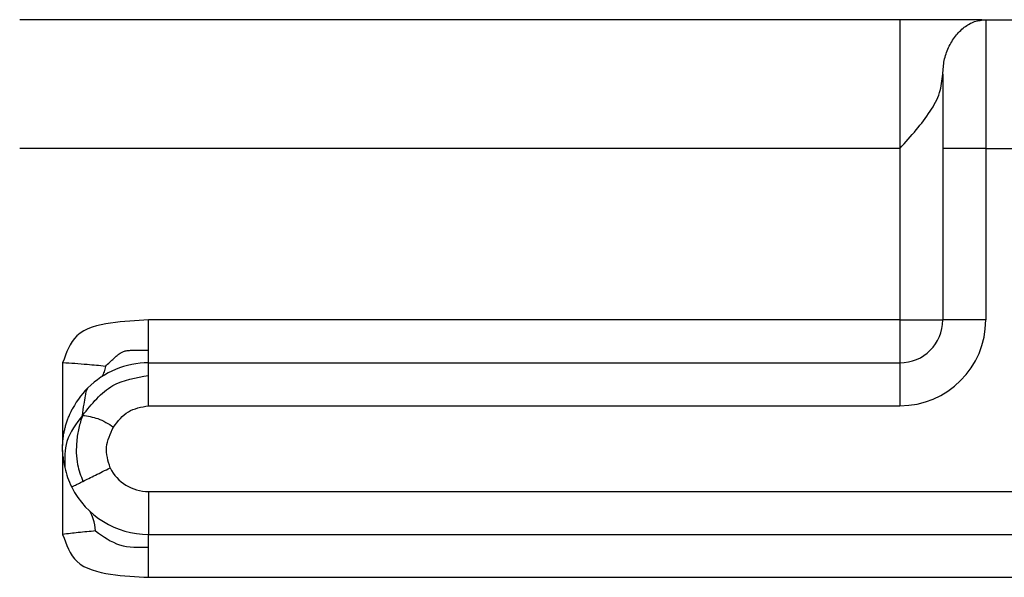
# Model space of a CAD drawing. Header units: inches. Extents: x -280 to 281, y -205 to 205.
# Tile 32 of 38: x 64.25 to 75.72, y 21.62 to 28.12. Entities that reach past the tile are written whole.
import ezdxf

# ---------------------------------------------------------------- set-up
doc = ezdxf.new("R2010")
doc.units = ezdxf.units.IN

# ---------------------------------------------------------------- blocks, each defined once
blk = doc.blocks.new('5222013340_00_G23_G27_BF_B14R_Motor_Bgr_63_EEXDe_1_1__1', base_point=(-96.5, -49.251))
at = {"color": 7, "linetype": 'Continuous'}
for p, q in [((149, 56.249), (128.5, 56.249)), ((150.908, 56.249), (149, 56.249)), ((151, 56.249), (170, 56.249)), ((150, 54.981), (150, 53.249)), ((150, 53.249), (150, 49.249)), ((129.5, 48.249), (129.5, 46.319)), ((131.5, 48.249), (149, 48.249)), ((129.5, 46.207), (129.5, 44.249)), ((131.5, 44.249), (166, 44.249))]:
    blk.add_line(p, q, dxfattribs=at)
at = {"color": 8, "linetype": 'Continuous'}
for p, q in [((151, 56.249), (151, 53.249)), ((149, 53.249), (128.5, 53.249)), ((149, 53.249), (149, 49.249)), ((151, 53.249), (150, 53.249)), ((151, 53.249), (151, 49.249)), ((151, 53.249), (170, 53.249)), ((149, 49.249), (131.5, 49.249)), ((149, 49.249), (149, 48.249)), ((149, 49.249), (150, 49.249)), ((151, 49.249), (150, 49.249)), ((149, 48.249), (149, 47.249)), ((131.5, 47.249), (149, 47.249)), ((131.5, 45.249), (131.5, 44.249)), ((131.5, 45.249), (166, 45.249)), ((131.5, 43.249), (166, 43.249))]:
    blk.add_line(p, q, dxfattribs=at)
for centre, radius, start, end in [((149, 49.249), 2, 270, 0), ((131.5, 46.249), 1, 206.5651, 270)]:
    blk.add_arc(centre, radius, start, end, dxfattribs=at)
at = {"color": 7, "linetype": 'Continuous'}
for centre, radius, start, end in [((149, 49.249), 1, 270, 0), ((131.5, 46.249), 2, 90, 135), ((131.5, 46.249), 2, 135, 154.5792), ((131.5, 46.249), 2, 185.3929, 192.712), ((131.5, 46.249), 2, 192.712, 206.5651), ((131.5, 46.249), 2, 206.5651, 270)]:
    blk.add_arc(centre, radius, start, end, dxfattribs=at)
at = {"color": 8, "linetype": 'Continuous'}
for points, knots in [([(149, 56.249), (149, 56.211), (149, 56.135), (149, 55.966), (149, 55.712), (149, 55.348), (149, 54.963), (149, 54.638), (149, 54.273), (149, 53.827), (149, 53.444), (149, 53.249)], [0, 0, 0, 0, 0.114181, 0.228361, 0.505591, 0.87868, 1.31834, 1.661798, 1.85195, 2.414729, 3, 3, 3, 3]), ([(150, 54.981), (150.007, 55.087), (150.02, 55.299), (150.123, 55.6), (150.28, 55.867), (150.487, 56.077), (150.732, 56.221), (150.912, 56.24), (151, 56.249)], [0, 0, 0, 0, 0.316971, 0.63511, 0.944651, 1.237907, 1.51283, 1.775506, 1.775506, 1.775506, 1.775506]), ([(149, 53.249), (149.13, 53.392), (149.381, 53.668), (149.706, 54.091), (149.949, 54.525), (149.984, 54.834), (150, 54.981)], [0, 0, 0, 0, 0.577881, 1.118945, 1.603187, 2.04284, 2.04284, 2.04284, 2.04284]), ([(131.5, 48.542), (131.5, 48.593), (131.5, 48.701), (131.5, 48.871), (131.5, 49.057), (131.5, 49.184), (131.5, 49.249)], [0, 0, 0, 0, 0.1515365, 0.3244233, 0.5120164, 0.7071068, 0.7071068, 0.7071068, 0.7071068]), ([(130.499, 48.167), (130.532, 48.201), (130.595, 48.264), (130.686, 48.347), (130.764, 48.416), (130.832, 48.472), (130.901, 48.512), (130.985, 48.536), (131.102, 48.544), (131.277, 48.544), (131.416, 48.543), (131.5, 48.542)], [0, 0, 0, 0, 0.141506, 0.266135, 0.370272, 0.455459, 0.529393, 0.608, 0.715077, 0.878946, 1.132246, 1.132246, 1.132246, 1.132246]), ([(131.5, 48.249), (131.5, 48.262), (131.5, 48.287), (131.5, 48.343), (131.5, 48.428), (131.5, 48.501), (131.5, 48.542)], [0, 0, 0, 0, 0.0380602, 0.0761205, 0.1685304, 0.2928932, 0.2928932, 0.2928932, 0.2928932]), ([(130.499, 48.167), (130.356, 48.182), (130.024, 48.215), (129.691, 48.237), (129.5, 48.249)], [0, 0, 0, 0, 0.429013, 1.002084, 1.002084, 1.002084, 1.002084]), ([(130.499, 48.167), (130.489, 48.125), (130.469, 48.042), (130.433, 47.966), (130.415, 47.929)], [0, 0, 0, 0, 0.1305639, 0.2535733, 0.2535733, 0.2535733, 0.2535733]), ([(131.5, 47.956), (131.5, 47.998), (131.5, 48.07), (131.5, 48.155), (131.5, 48.211), (131.5, 48.236), (131.5, 48.249)], [0, 0, 0, 0, 0.1243628, 0.2167728, 0.254833, 0.2928932, 0.2928932, 0.2928932, 0.2928932]), ([(129.964, 47.025), (130.178, 47.293), (130.579, 47.795), (131.208, 47.905), (131.5, 47.956)], [0, 0, 0, 0, 0.991718, 1.852572, 1.852572, 1.852572, 1.852572]), ([(131.5, 47.249), (131.5, 47.314), (131.5, 47.442), (131.5, 47.627), (131.5, 47.798), (131.5, 47.906), (131.5, 47.956)], [0, 0, 0, 0, 0.1950903, 0.3826835, 0.5555702, 0.7071068, 0.7071068, 0.7071068, 0.7071068]), ([(129.964, 47.025), (129.974, 47.112), (129.992, 47.265), (130.037, 47.452), (130.042, 47.584), (130.074, 47.641), (130.086, 47.663)], [0, 0, 0, 0, 0.2637267, 0.4597437, 0.5777503, 0.6529287, 0.6529287, 0.6529287, 0.6529287]), ([(130.685, 46.753), (130.79, 46.889), (130.998, 47.16), (131.333, 47.219), (131.5, 47.249)], [0, 0, 0, 0, 0.4964756, 0.9856811, 0.9856811, 0.9856811, 0.9856811]), ([(129.964, 47.025), (129.816, 46.831), (129.541, 46.47), (129.546, 46.018), (129.549, 45.809)], [0, 0, 0, 0, 0.707477, 1.317834, 1.317834, 1.317834, 1.317834]), ([(129.964, 47.025), (129.931, 46.926), (129.868, 46.73), (129.812, 46.346), (129.811, 45.916), (129.924, 45.615), (129.973, 45.486)], [0, 0, 0, 0, 0.311937, 0.616138, 1.164531, 1.575374, 1.575374, 1.575374, 1.575374]), ([(129.964, 47.025), (130.085, 47.007), (130.344, 46.968), (130.566, 46.828), (130.685, 46.753)], [0, 0, 0, 0, 0.36352, 0.7782669, 0.7782669, 0.7782669, 0.7782669]), ([(130.606, 45.802), (130.558, 45.964), (130.461, 46.291), (130.61, 46.598), (130.685, 46.753)], [0, 0, 0, 0, 0.4892054, 0.9856811, 0.9856811, 0.9856811, 0.9856811]), ([(129.973, 45.486), (130.018, 45.508), (130.115, 45.557), (130.268, 45.633), (130.433, 45.716), (130.547, 45.773), (130.606, 45.802)], [0, 0, 0, 0, 0.1515365, 0.3244233, 0.5120164, 0.7071068, 0.7071068, 0.7071068, 0.7071068]), ([(129.711, 45.355), (129.722, 45.36), (129.745, 45.372), (129.795, 45.397), (129.871, 45.435), (129.936, 45.467), (129.973, 45.486)], [0, 0, 0, 0, 0.0380602, 0.0761205, 0.1685304, 0.2928932, 0.2928932, 0.2928932, 0.2928932]), ([(130.269, 44.331), (130.256, 44.427), (130.234, 44.585), (130.165, 44.729), (130.138, 44.784)], [0, 0, 0, 0, 0.2898279, 0.4744296, 0.4744296, 0.4744296, 0.4744296]), ([(130.269, 44.331), (130.134, 44.318), (129.877, 44.293), (129.621, 44.263), (129.5, 44.249)], [0, 0, 0, 0, 0.4074314, 0.7731062, 0.7731062, 0.7731062, 0.7731062]), ([(130.269, 44.331), (130.448, 44.2), (130.815, 43.933), (131.268, 43.948), (131.5, 43.956)], [0, 0, 0, 0, 0.646885, 1.320565, 1.320565, 1.320565, 1.320565]), ([(131.5, 43.956), (131.5, 43.998), (131.5, 44.07), (131.5, 44.155), (131.5, 44.211), (131.5, 44.236), (131.5, 44.249)], [0, 0, 0, 0, 0.1243628, 0.2167728, 0.254833, 0.2928932, 0.2928932, 0.2928932, 0.2928932]), ([(131.5, 43.249), (131.5, 43.314), (131.5, 43.442), (131.5, 43.627), (131.5, 43.798), (131.5, 43.906), (131.5, 43.956)], [0, 0, 0, 0, 0.1950903, 0.3826835, 0.5555702, 0.7071068, 0.7071068, 0.7071068, 0.7071068])]:
    blk.add_open_spline(points, degree=3, knots=knots, dxfattribs=at)
at = {"color": 7, "linetype": 'Continuous'}
for points, knots in [([(150.899, 56.249), (150.9, 56.249), (150.9, 56.249), (150.903, 56.249), (150.906, 56.249), (150.913, 56.249), (150.926, 56.249), (150.942, 56.249), (150.957, 56.249), (150.97, 56.249), (150.981, 56.249), (150.99, 56.249), (150.995, 56.249), (150.999, 56.249), (151, 56.249)], [0, 0, 0, 0, 0.0012134, 0.0024268, 0.0063184, 0.0101626, 0.0258987, 0.0433516, 0.0579474, 0.0711743, 0.0836004, 0.091034, 0.0968293, 0.1006123, 0.1006123, 0.1006123, 0.1006123]), ([(151, 56.249), (151, 56.249), (151, 56.249), (151, 56.249), (151, 56.249)], [0, 0, 0, 0, 0.000091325, 0.0001826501, 0.0001826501, 0.0001826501, 0.0001826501]), ([(131.5, 49.249), (131.21, 49.235), (130.647, 49.207), (129.771, 48.998), (129.585, 48.485), (129.5, 48.249)], [0, 0, 0, 0, 0.889657, 1.723525, 2.434375, 2.434375, 2.434375, 2.434375]), ([(129.509, 46.061), (129.509, 46.062), (129.508, 46.065), (129.508, 46.069), (129.508, 46.074), (129.507, 46.079), (129.507, 46.087), (129.506, 46.098), (129.505, 46.111), (129.503, 46.131), (129.502, 46.155), (129.5, 46.193), (129.499, 46.239), (129.499, 46.292), (129.501, 46.36), (129.507, 46.445), (129.519, 46.548), (129.536, 46.646), (129.558, 46.739), (129.583, 46.829), (129.608, 46.904), (129.631, 46.964), (129.649, 47.008), (129.667, 47.05), (129.684, 47.087), (129.696, 47.113), (129.705, 47.132), (129.711, 47.144), (129.716, 47.153), (129.72, 47.16), (129.722, 47.165), (129.723, 47.167), (129.724, 47.168)], [0, 0, 0, 0, 0.003409, 0.007925, 0.012367, 0.017101, 0.025444, 0.034266, 0.050011, 0.065705, 0.095293, 0.122014, 0.179944, 0.232635, 0.2799, 0.384378, 0.488281, 0.592165, 0.681076, 0.77489, 0.873922, 0.917587, 0.965771, 1.018275, 1.053914, 1.088363, 1.103679, 1.118155, 1.127673, 1.136374, 1.140652, 1.144039, 1.144039, 1.144039, 1.144039]), ([(129.5, 44.249), (129.585, 44.013), (129.771, 43.501), (130.647, 43.291), (131.21, 43.264), (131.5, 43.249)], [0, 0, 0, 0, 0.710851, 1.544718, 2.434375, 2.434375, 2.434375, 2.434375])]:
    blk.add_open_spline(points, degree=3, knots=knots, dxfattribs=at)
blk = doc.blocks.new('5222013340_00_G23_G27_BF_B14R_Motor_Bgr_63_EEXDe_1__2', base_point=(-96.5, -49.251))
blk.add_blockref('5222013340_00_G23_G27_BF_B14R_Motor_Bgr_63_EEXDe_1_1__1', (-96.5, -49.251))
blk = doc.blocks.new('VordansichtA_von_', base_point=(60.25, 50))
blk.add_blockref('5222013340_00_G23_G27_BF_B14R_Motor_Bgr_63_EEXDe_1__2', (-96.5, -49.251))

msp = doc.modelspace()

# ---------------------------------------------------------------- block references
at = {"xscale": 0.5, "yscale": 0.5, "zscale": 0.5}
msp.add_blockref('VordansichtA_von_', (30.125, 25), dxfattribs=at)

doc.saveas('drawing.dxf')
